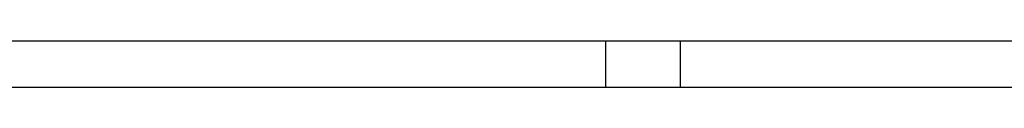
# Model space of a CAD drawing. Header units: millimetres. Extents: x 96940 to 101272, y 432237 to 434659.
# Tile 110 of 256: x 97684.3127 to 97684.5324, y 432611.7524 to 432611.7628. Entities that reach past the tile are written whole.
import ezdxf

# ---------------------------------------------------------------- set-up
doc = ezdxf.new("R2010")
doc.units = ezdxf.units.MM
doc.layers.add('citadis', color=7, linetype='Continuous')

msp = doc.modelspace()

# ---------------------------------------------------------------- linework, layer by layer
at = {"layer": 'citadis', "color": 7}
for p, q in [((97684.30124, 432611.76277), (97684.31767, 432611.76277)), ((97684.31767, 432611.76277), (97684.34842, 432611.76277)), ((97684.34842, 432611.76277), (97684.36649, 432611.76277)), ((97684.36649, 432611.76277), (97684.37405, 432611.76277)), ((97684.37405, 432611.76277), (97684.38346, 432611.76277)), ((97684.38346, 432611.76277), (97684.4301, 432611.76277)), ((97684.4301, 432611.76277), (97684.44417, 432611.76277)), ((97684.44349, 432611.75237), (97684.44349, 432611.76277)), ((97684.44349, 432611.75237), (97684.44349, 432611.76277)), ((97684.44417, 432611.76277), (97684.4465, 432611.76277)), ((97684.4465, 432611.76277), (97684.44929, 432611.76277)), ((97684.44929, 432611.76277), (97684.51515, 432611.76277)), ((97684.46014, 432611.75237), (97684.46014, 432611.76277)), ((97684.46014, 432611.75237), (97684.46014, 432611.76277)), ((97684.51515, 432611.76277), (97684.5188, 432611.76277)), ((97684.5188, 432611.76277), (97684.52185, 432611.76277)), ((97684.52185, 432611.76277), (97684.53751, 432611.76277)), ((97683.91382, 432611.75237), (97684.78689, 432611.75237))]:
    msp.add_line(p, q, dxfattribs=at)

doc.saveas('drawing.dxf')
